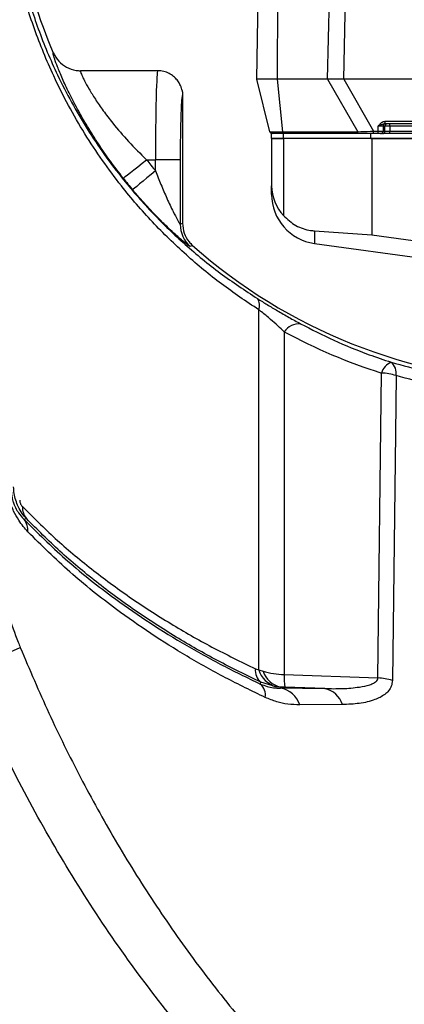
# Model space of a CAD drawing. Extents: x 0 to 8410, y 0 to 5940.
# Tile 83 of 110: x 5543 to 5621, y 4484 to 4683. Entities that reach past the tile are written whole.
import ezdxf

# ---------------------------------------------------------------- set-up
doc = ezdxf.new("R2010")
doc.units = 0
doc.header["$LTSCALE"] = 10
doc.layers.get('0').update_dxf_attribs({"linetype": 'CONTINUOUS'})
doc.styles.add('SLDTEXTSTYLE0', font='TXT', dxfattribs={"width": 0.605})
doc.dimstyles.new('SLDDIMSTYLE12', dxfattribs={"dimtxt": 50, "dimasz": 50, "dimexe": 0, "dimexo": 0.0625, "dimgap": 12.5, "dimtad": 1, "dimdec": 1, "dimrnd": 1e-09, "dimzin": 12, "dimtxsty": 'SLDTEXTSTYLE0', "dimsah": 1, "dimcen": 0.09, "dimazin": 3, "dimtfac": 1, "dimtofl": 0, "dimtmove": 0, "dimatfit": 3, "dimtolj": 1, "dimtzin": 12})

# ---------------------------------------------------------------- blocks, each defined once
blk = doc.blocks.new('_D_20')
at = {"color": 7, "linetype": 'CONTINUOUS'}
for p, q in [((5434.08, 4679.45), (5434.08, 5337.99)), ((5691.08, 5255.51), (5691.08, 5337.99)), ((5434.08, 5322.99), (5691.08, 5322.99))]:
    blk.add_line(p, q, dxfattribs=at)
for points in [[(5434.08, 5322.99), (5484.08, 5315.49), (5484.08, 5330.49)], [(5691.08, 5322.99), (5641.08, 5330.49), (5641.08, 5315.49)]]:
    blk.add_solid(points, dxfattribs=at)
at = {"color": 7, "linetype": 'CONTINUOUS', "insert": (5505.29, 5387.45), "char_height": 50, "attachment_point": 1, "style": 'SLDTEXTSTYLE0'}
blk.add_mtext('257', dxfattribs=at)

msp = doc.modelspace()

# ---------------------------------------------------------------- linework, layer by layer
at = {"color": 7, "linetype": 'CONTINUOUS'}
for p, q in [((5591.080931, 4670.752945), (5591.976528, 4722.061696)), ((5571.077888, 4672.452869), (5555.507724, 4672.452869)), ((5595.233773, 4670.752945), (5591.080931, 4670.752945)), ((5593.729039, 4660.131993), (5591.080931, 4670.752945)), ((5605.366041, 4670.752945), (5595.233773, 4670.752945)), ((5608.619933, 4670.752945), (5605.366041, 4670.752945)), ((5635.179234, 4670.752945), (5608.619933, 4670.752945)), ((5576.080931, 4667.451801), (5576.080931, 4641.637387)), ((5625.161437, 4661.752882), (5617.000428, 4661.752882)), ((5594.080922, 4658.75298), (5594.080922, 4659.752908)), ((5594.080945, 4659.752908), (5594.080922, 4659.752908)), ((5596.439493, 4659.752908), (5594.080945, 4659.752908)), ((5614.080955, 4659.752908), (5596.439493, 4659.752908)), ((5614.080955, 4658.75298), (5614.080955, 4659.752908)), ((5635.179252, 4659.752908), (5614.080955, 4659.752908)), ((5594.080945, 4658.75298), (5594.080922, 4658.75298)), ((5594.08093, 4658.75298), (5594.08093, 4649.208846)), ((5594.08093, 4658.75298), (5596.453984, 4658.75298)), ((5596.439493, 4658.75298), (5594.080945, 4658.75298)), ((5614.080955, 4658.75298), (5596.439493, 4658.75298)), ((5614.080955, 4658.75298), (5614.295264, 4658.75298)), ((5635.179252, 4658.75298), (5614.080955, 4658.75298)), ((5614.295264, 4658.75298), (5614.295264, 4639.300408)), ((5614.295264, 4658.75298), (5635.179234, 4658.75298)), ((5602.716458, 4640.104475), (5614.295264, 4639.300408)), ((5614.295264, 4639.300408), (5624.580895, 4637.864056)), ((5602.716458, 4637.563529), (5657.080938, 4630.075636))]:
    msp.add_line(p, q, dxfattribs=at)
at = {"color": 8, "linetype": 'CONTINUOUS'}
for p, q in [((5595.233773, 4670.752945), (5595.598047, 4722.061696)), ((5605.366041, 4670.752945), (5606.562254, 4722.061696)), ((5608.619933, 4670.752945), (5609.816049, 4722.057285)), ((5596.310859, 4660.131993), (5595.233773, 4670.752945)), ((5605.366041, 4670.752945), (5611.460258, 4660.131993)), ((5608.619933, 4670.752945), (5614.649755, 4660.244169)), ((5615.577703, 4660.244169), (5615.592604, 4661.261621)), ((5616.577265, 4661.261621), (5616.562364, 4660.244169)), ((5616.957341, 4661.261621), (5616.577265, 4661.261621)), ((5616.94244, 4660.244169), (5616.957341, 4661.261621)), ((5617.000428, 4662.244144), (5625.161437, 4662.244144)), ((5617.000428, 4661.752882), (5617.000428, 4662.244144)), ((5617.942003, 4661.261621), (5617.927102, 4660.244169)), ((5617.942003, 4661.261621), (5617.942003, 4661.752882)), ((5624.219862, 4661.261621), (5617.942003, 4661.261621)), ((5593.729039, 4660.131993), (5596.310859, 4660.131993)), ((5594.080945, 4658.75298), (5594.080945, 4659.752908)), ((5596.310859, 4660.131993), (5611.460258, 4660.131993)), ((5596.439493, 4658.75298), (5596.439493, 4659.752908)), ((5614.649755, 4659.752908), (5614.649755, 4660.244169)), ((5614.649755, 4660.244169), (5615.577703, 4660.244169)), ((5615.577703, 4659.752908), (5615.577703, 4660.244169)), ((5616.562364, 4660.244169), (5616.94244, 4660.244169)), ((5617.927102, 4659.752908), (5617.927102, 4660.244169)), ((5617.927102, 4660.244169), (5624.234763, 4660.244169)), ((5596.453984, 4658.75298), (5596.453984, 4643.182697)), ((5568.829735, 4654.452982), (5570.623917, 4654.452982)), ((5575.620872, 4654.452982), (5570.623917, 4654.452982)), ((5570.623917, 4652.244868), (5570.623917, 4654.452982)), ((5575.620872, 4654.452982), (5575.620872, 4641.430798)), ((5575.620872, 4641.430798), (5576.080931, 4641.637387)), ((5602.716458, 4640.104475), (5602.716458, 4637.563529)), ((5578.098861, 4637.150946), (5577.629914, 4636.952224)), ((5591.466439, 4551.443877), (5591.466439, 4624.162855)), ((5596.635339, 4619.69358), (5596.635339, 4550.450983)), ((5615.513367, 4549.776139), (5616.244686, 4611.373606)), ((5544.568782, 4581.96229), (5544.088577, 4581.783357)), ((5590.804276, 4551.630201), (5591.466439, 4551.443877)), ((5591.466439, 4551.443877), (5592.348647, 4551.136913)), ((5596.635339, 4550.450983), (5615.513367, 4549.776139)), ((5591.790018, 4548.545303), (5591.878926, 4548.917832)), ((5595.02313, 4547.99706), (5591.878926, 4548.917832)), ((5595.900421, 4547.93066), (5595.02313, 4547.99706)), ((5604.840268, 4547.620955), (5596.757759, 4547.909799)), ((5608.353135, 4544.40445), (5599.749935, 4544.332805))]:
    msp.add_line(p, q, dxfattribs=at)
at = {"color": 8, "linetype": 'CONTINUOUS', "flags": 128}
for points in [[(5596.508187, 4659.752908), (5596.474615, 4659.759822), (5596.441974, 4659.780207), (5596.411144, 4659.813466), (5596.38298, 4659.858885), (5596.358244, 4659.915152), (5596.337629, 4659.980598), (5596.321684, 4660.053554), (5596.310859, 4660.131993)], [(5611.657587, 4659.752908), (5611.624022, 4659.759822), (5611.591374, 4659.780207), (5611.560551, 4659.813466), (5611.53238, 4659.858885), (5611.507652, 4659.915152), (5611.487028, 4659.980598), (5611.471084, 4660.053554), (5611.460258, 4660.131993)], [(5564.125111, 4650.735083), (5564.242889, 4650.828066), (5564.52923, 4651.054444), (5564.973583, 4651.405516), (5565.55963, 4651.868644), (5566.265849, 4652.426782), (5567.066272, 4653.059306), (5567.9315, 4653.743091), (5568.829735, 4654.452982)], [(5570.623917, 4652.244868), (5569.745277, 4651.510897), (5568.898928, 4650.803866), (5568.115962, 4650.149884), (5567.425151, 4649.572792), (5566.851881, 4649.093928), (5566.417215, 4648.730817), (5566.137132, 4648.496928), (5566.021909, 4648.400607)], [(5619.200614, 4610.85278), (5619.057079, 4599.157872), (5618.446794, 4549.262824)], [(5532.470469, 4551.328244), (5534.081002, 4552.006307), (5535.717447, 4552.695813), (5537.328188, 4553.374829), (5538.862457, 4554.022017), (5540.271853, 4554.61699), (5541.511943, 4555.141034), (5542.543625, 4555.577579), (5543.33437, 4555.912795)], [(5595.900421, 4547.93066), (5595.857096, 4547.757926), (5595.845071, 4547.709885)]]:
    msp.add_lwpolyline(points, dxfattribs=at)
at = {"color": 7, "linetype": 'CONTINUOUS'}
for centre, radius, start, end in [((5651.080933, 4719.452925), 110, 180, 203.21769158), ((5594.214183, 4660.252925), 0.5, 194, 270), ((5603.004846, 4649.2427), 8.92398, 180.21735945, 222.77097689), ((5604.080914, 4647.469992), 10, 180, 262.15776276), ((5651.080933, 4719.452925), 110, 228.43468752, 268)]:
    msp.add_arc(centre, radius, start, end, dxfattribs=at)
at = {"color": 8, "linetype": 'CONTINUOUS'}
for centre, radius, start, end in [((5617.073215, 4661.256923), 0.495972, 90.41856682, 179.45730648), ((5617.453291, 4661.256923), 0.495972, 90.41769552, 179.45731071), ((5616.066292, 4660.248989), 0.496095, 270.43164125, 359.44336498), ((5616.446376, 4660.248981), 0.496088, 270.43166068, 359.44421262), ((5651.080933, 4719.452925), 104.834441, 218.31797796, 219.87299342), ((5651.080933, 4719.452925), 110.830786, 218.31797796, 219.87299342), ((5581.62461, 4641.434107), 6.003739, 180.03158692, 228.28942907), ((5589.257069, 4625.067784), 2.387512, 337.72665235, 33.96015539), ((5599.69515, 4617.674957), 3.66569, 86.58503111, 146.58631791), ((5619.596069, 4610.346538), 3.50523, 113.52230615, 162.96174954), ((5616.260948, 4611.303129), 2.973962, 351.29017044, 49.38009086), ((5615.804104, 4600.224541), 11.157767, 72.27746294, 87.73699566), ((5547.563701, 4584.320844), 3.812128, 178.91414036, 218.22108329), ((5541.105132, 4579.461745), 3.780321, 357.29622241, 37.88879323), ((5593.836322, 4551.262433), 3.054268, 173.08416735, 230.14309599), ((5596.293321, 4552.866183), 5.032072, 196.41831953, 255.37928908), ((5596.857571, 4552.561348), 4.728573, 197.53208803, 258.32158917), ((5608.77145, 4549.762094), 12.155647, 176.7511735, 188.76496198), ((5615.073966, 4538.626661), 11.158134, 72.40568213, 87.74314003), ((5589.817218, 4546.262805), 3.016908, 351.6846703, 49.16261867), ((5594.927155, 4542.702407), 5.090914, 18.67843109, 79.6124932), ((5603.865327, 4543.029665), 4.693661, 17.03180221, 78.01155471)]:
    msp.add_arc(centre, radius, start, end, dxfattribs=at)
for centre, major_axis, ratio, start_param, end_param in [((5571.077885, 4654.452925), (0, 18), 0.0252205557, 6.283138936, 7.853981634), ((5576.074839, 4654.452925), (0, 13), 0.0349207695, 6.2697620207, 6.6800390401), ((5615.592223, 4661.252925), (1.000215, 0.007324), 0.0087210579, 0.1743413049, 1.5703491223), ((5617.94213, 4661.252925), (1, -0.007322), 0.0087247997, 1.5709880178, 2.9669958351), ((5615.577576, 4660.252925), (1, -0.007322), 0.0087247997, 4.7125806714, 6.1085884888), ((5617.927483, 4660.252925), (1.000215, 0.007324), 0.0087210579, 3.3159339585, 4.7119417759), ((5651.211313, 4721.1496), (8.827504, 114.874994), 0.999466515, 2.7245616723, 2.9098009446), ((5597.158697, 4555.796785), (9.999834, -0.107513), 0.5356764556, 4.2163474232, 4.6657883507), ((5691.734031, 4535.743639), (187.912289, -7.240035), 0.0511689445, 2.0534855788, 2.1082836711), ((5596.862431, 4547.807149), (1.999996, -0.076848), 0.0493177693, 1.6250511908, 2.0744921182)]:
    msp.add_ellipse(centre, major_axis=major_axis, ratio=ratio, start_param=start_param, end_param=end_param, dxfattribs=at)
at = {"color": 7, "linetype": 'CONTINUOUS'}
msp.add_ellipse((5576.074839, 4654.452925), major_axis=(0, 13), ratio=0.0349207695, start_param=0.3968537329, end_param=1.5707963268, dxfattribs=at)
at = {"color": 8, "linetype": 'CONTINUOUS'}
for points, knots in [([(5591.466439, 4624.162855), (5588.933998, 4625.857313), (5583.869325, 4629.246088), (5576.7119, 4635.195297), (5569.934705, 4641.793156), (5564.348208, 4648.268889), (5559.864897, 4654.292649), (5556.288461, 4659.721879), (5552.99711, 4665.42505), (5550.238945, 4670.934071), (5547.983585, 4676.112038), (5546.143303, 4680.94017), (5544.522188, 4685.82965), (5543.649078, 4689.07925), (5543.212523, 4690.70405)], [0, 0, 0, 0, 0.11084900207, 0.22168882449, 0.33589887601, 0.45008236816, 0.52540583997, 0.60071751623, 0.6779909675, 0.75524329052, 0.81554037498, 0.87583110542, 0.93791553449, 1, 1, 1, 1]), ([(5544.159283, 4689.915004), (5544.570746, 4688.424438), (5545.393684, 4685.443267), (5546.946556, 4680.85396), (5548.748403, 4676.222644), (5550.967975, 4671.246145), (5553.633369, 4666.04313), (5556.810953, 4660.638076), (5560.316766, 4655.407984), (5564.703907, 4649.626319), (5570.070972, 4643.510007), (5576.605415, 4637.217085), (5583.630987, 4631.428543), (5588.701811, 4628.077221), (5591.237334, 4626.401486)], [0, 0, 0, 0, 0.0592080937, 0.1184177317, 0.1796896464, 0.2409714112, 0.3158612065, 0.3907741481, 0.4679342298, 0.545109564, 0.6570747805, 0.7690687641, 0.8845293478, 1, 1, 1, 1]), ([(5564.125111, 4650.735083), (5563.247199, 4651.876198), (5561.48866, 4654.161957), (5559.067529, 4657.685026), (5556.825768, 4661.232095), (5554.839385, 4664.71887), (5553.137281, 4668.011986), (5551.787473, 4670.92333), (5550.820627, 4673.250389), (5550.227094, 4674.886341), (5549.934852, 4675.886519), (5549.971744, 4676.022798), (5549.989437, 4676.088157)], [0, 0, 0, 0, 0.102906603, 0.2061315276, 0.3088646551, 0.414341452, 0.5197312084, 0.6237731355, 0.7277309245, 0.8209414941, 0.9141247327, 1, 1, 1, 1]), ([(5555.507724, 4672.452869), (5555.484404, 4672.408988), (5555.437621, 4672.320955), (5555.70752, 4671.605666), (5556.260521, 4670.446116), (5557.168634, 4668.789958), (5558.443396, 4666.720261), (5560.055894, 4664.367336), (5562.251111, 4661.484009), (5565.14953, 4658.080281), (5567.58851, 4655.676364), (5568.829735, 4654.452982)], [0, 0, 0, 0, 0.0884681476, 0.1774826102, 0.2696748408, 0.3692570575, 0.4727326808, 0.5760550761, 0.6823772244, 0.8383580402, 1, 1, 1, 1]), ([(5615.592604, 4661.261621), (5615.593823, 4661.263369), (5615.646432, 4661.338817), (5615.833414, 4661.599906), (5616.140851, 4661.943978), (5616.588041, 4662.200027), (5616.862768, 4662.229417), (5617.000428, 4662.244144)], [0, 0, 0, 0, 0.0035815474, 0.1545396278, 0.5402027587, 0.7696042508, 1, 1, 1, 1]), ([(5617.000428, 4661.752882), (5616.919052, 4661.744391), (5616.741006, 4661.725814), (5616.392425, 4661.573334), (5616.022339, 4661.411627), (5615.69849, 4661.300325), (5615.59467, 4661.262376), (5615.592604, 4661.261621)], [0, 0, 0, 0, 0.1620675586, 0.3545955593, 0.7903801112, 0.9958283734, 1, 1, 1, 1]), ([(5611.460258, 4660.131993), (5612.299029, 4660.160733), (5613.341606, 4660.196456), (5614.435849, 4660.236367), (5614.649755, 4660.244169)], [0, 0, 0, 0, 0.8045167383, 1, 1, 1, 1]), ([(5570.623917, 4652.244868), (5570.98769, 4651.308725), (5571.719026, 4649.426686), (5572.924084, 4646.635242), (5574.070943, 4644.20047), (5574.925181, 4642.555535), (5575.337394, 4641.830031), (5575.530217, 4641.520372), (5575.604581, 4641.424944), (5575.61862, 4641.429988), (5575.620872, 4641.430798)], [0, 0, 0, 0, 0.21751268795, 0.4372913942, 0.66333481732, 0.82115550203, 0.8936075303, 0.93144107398, 0.98899995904, 1, 1, 1, 1]), ([(5577.629914, 4636.952224), (5577.564283, 4636.978332), (5577.403137, 4637.042436), (5576.528251, 4637.729608), (5575.40884, 4638.685784), (5574.252928, 4639.719821), (5572.893562, 4640.995535), (5570.99086, 4642.872956), (5568.650869, 4645.331271), (5566.898818, 4647.376807), (5566.021909, 4648.400607)], [0, 0, 0, 0, 0.0962937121, 0.2364356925, 0.3224159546, 0.4085097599, 0.5161090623, 0.6238465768, 0.8117335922, 1, 1, 1, 1]), ([(5591.237334, 4626.401486), (5591.878981, 4626.002236), (5593.18753, 4625.188021), (5595.345417, 4623.898733), (5597.624294, 4622.584493), (5599.143438, 4621.754745), (5599.913505, 4621.334138)], [0, 0, 0, 0, 0.2273240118, 0.4635952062, 0.728091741, 1, 1, 1, 1]), ([(5596.635339, 4619.69358), (5596.202605, 4620.097059), (5595.329207, 4620.911411), (5593.810101, 4622.262589), (5592.478097, 4623.388196), (5591.661751, 4624.013298), (5591.466439, 4624.162855)], [0, 0, 0, 0, 0.2809468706, 0.5670416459, 0.8964140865, 1, 1, 1, 1]), ([(5599.913505, 4621.334138), (5602.128445, 4620.196788), (5606.575984, 4617.913019), (5612.755134, 4615.381149), (5616.715657, 4614.05613), (5618.197111, 4613.5605)], [0, 0, 0, 0, 0.3830945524, 0.7692433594, 1, 1, 1, 1]), ([(5618.197111, 4613.5605), (5620.53583, 4612.914441), (5625.222242, 4611.619842), (5632.439812, 4610.268158), (5639.780682, 4609.32191), (5644.739691, 4609.1139), (5647.22417, 4609.009686)], [0, 0, 0, 0, 0.247564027, 0.4960779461, 0.7475333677, 1, 1, 1, 1]), ([(5648.925864, 4606.299224), (5646.435319, 4606.387412), (5641.444012, 4606.564149), (5633.976056, 4607.48057), (5626.528787, 4608.838923), (5621.646753, 4610.180556), (5619.200614, 4610.85278)], [0, 0, 0, 0, 0.2474126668, 0.4958401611, 0.7473910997, 1, 1, 1, 1]), ([(5544.881244, 4579.283419), (5544.559757, 4579.635765), (5543.91746, 4580.339716), (5542.925946, 4581.720884), (5541.905619, 4583.535292), (5541.044777, 4585.827649), (5540.525456, 4588.303904), (5540.476015, 4589.741925), (5540.449237, 4590.520802)], [0, 0, 0, 0, 0.1303283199, 0.2603819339, 0.4193465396, 0.6006826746, 0.7837172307, 1, 1, 1, 1]), ([(5541.505803, 4588.16463), (5541.508912, 4587.745969), (5541.513443, 4587.135575), (5541.684338, 4586.150605), (5541.863689, 4585.455211), (5542.083743, 4584.81235), (5542.462919, 4583.956219), (5543.120057, 4582.852576), (5543.689203, 4582.187469), (5544.049666, 4581.822729), (5544.088577, 4581.783357)], [0, 0, 0, 0, 0.2364628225, 0.3447557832, 0.4083236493, 0.4927908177, 0.5636229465, 0.7126850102, 0.9689850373, 1, 1, 1, 1]), ([(5544.568782, 4581.96229), (5544.276717, 4582.307094), (5543.647283, 4583.050188), (5542.925902, 4584.316662), (5542.391882, 4585.680636), (5542.067673, 4587.023306), (5542.009532, 4587.921554), (5541.981344, 4588.357034)], [0, 0, 0, 0, 0.193032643, 0.4160080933, 0.6139887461, 0.8128576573, 1, 1, 1, 1]), ([(5543.212523, 4585.699501), (5543.215605, 4585.614355), (5543.221538, 4585.450421), (5543.284566, 4585.166532), (5543.402557, 4584.869747), (5543.56797, 4584.598708), (5543.690891, 4584.461558), (5543.752258, 4584.393086)], [0, 0, 0, 0, 0.2073753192, 0.3992663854, 0.5774305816, 0.7890356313, 1, 1, 1, 1]), ([(5543.752258, 4584.393086), (5545.919947, 4582.227197), (5550.265083, 4577.885666), (5557.544229, 4571.801814), (5565.329109, 4566.05116), (5573.481838, 4560.791588), (5581.951758, 4555.940575), (5587.849613, 4553.068854), (5590.804276, 4551.630201)], [0, 0, 0, 0, 0.1711494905, 0.3430694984, 0.5112282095, 0.680116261, 0.83974704, 1, 1, 1, 1]), ([(5544.088577, 4581.783357), (5546.786296, 4579.110776), (5552.201193, 4573.746338), (5560.608834, 4567.032983), (5568.595104, 4561.416582), (5575.925767, 4556.833038), (5583.629322, 4552.498715), (5589.066722, 4549.864592), (5591.790018, 4548.545303)], [0, 0, 0, 0, 0.2106254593, 0.4227701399, 0.5667643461, 0.7112452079, 0.8553785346, 1, 1, 1, 1]), ([(5591.878926, 4548.917832), (5588.942261, 4550.349062), (5583.057807, 4553.216943), (5574.593457, 4558.069117), (5566.401738, 4563.359654), (5558.570209, 4569.152342), (5551.197596, 4575.323675), (5546.781649, 4579.746151), (5544.568782, 4581.96229)], [0, 0, 0, 0, 0.1593414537, 0.3192865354, 0.4874123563, 0.6562498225, 0.8277439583, 1, 1, 1, 1]), ([(5592.80241, 4545.826497), (5590.095233, 4547.138132), (5584.672003, 4549.765701), (5576.977299, 4554.095538), (5569.622796, 4558.695295), (5561.619271, 4564.32615), (5553.12977, 4571.104681), (5547.637221, 4576.550759), (5544.881244, 4579.283419)], [0, 0, 0, 0, 0.1439623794, 0.28839671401, 0.43236081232, 0.57679644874, 0.78765063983, 1, 1, 1, 1]), ([(5540.919875, 4562.490287), (5541.554439, 4560.642514), (5542.311832, 4558.437075), (5543.19168, 4556.265044), (5543.33437, 4555.912795)], [0, 0, 0, 0, 0.8378251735, 1, 1, 1, 1]), ([(5543.33437, 4555.912795), (5545.216294, 4551.470767), (5548.981161, 4542.584305), (5555.402343, 4529.611347), (5562.452404, 4516.846842), (5570.211483, 4504.36842), (5578.68754, 4492.235149), (5588.230503, 4480.097073), (5598.949898, 4468.117848), (5609.690141, 4457.726884), (5619.725863, 4449.215255), (5628.803559, 4442.339904), (5638.83532, 4435.646593), (5649.874691, 4429.225736), (5658.022474, 4425.516197), (5662.108443, 4423.65593)], [0, 0, 0, 0, 0.0790969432, 0.1582367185, 0.2373265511, 0.3183229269, 0.3993755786, 0.4803575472, 0.5720196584, 0.6636705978, 0.7262866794, 0.7889482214, 0.8515523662, 0.9255561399, 1, 1, 1, 1]), ([(5658.398912, 4415.568771), (5658.398871, 4415.568771), (5653.653893, 4415.568762), (5645.697158, 4422.1283), (5633.134113, 4427.932051), (5621.402113, 4435.94513), (5610.141066, 4444.389196), (5599.443028, 4453.6508), (5589.315903, 4463.518882), (5578.879978, 4474.947404), (5568.338502, 4488.073706), (5557.899378, 4502.99872), (5548.425332, 4518.586001), (5539.841975, 4534.678945), (5534.925101, 4545.784208), (5532.470469, 4551.328244)], [0, 0, 0, 0, 0.0000006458, 0.0747755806, 0.1495585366, 0.2237834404, 0.298229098, 0.3727925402, 0.4473195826, 0.5216126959, 0.6170592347, 0.7127889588, 0.8086611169, 0.9044786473, 1, 1, 1, 1]), ([(5604.840268, 4547.620955), (5606.019227, 4547.606445), (5608.375162, 4547.57745), (5611.416462, 4547.828954), (5613.538066, 4548.246252), (5614.70155, 4548.71306), (5615.267177, 4549.120126), (5615.489634, 4549.510958), (5615.507984, 4549.715994), (5615.513367, 4549.776139)], [0, 0, 0, 0, 0.2927566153, 0.5850212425, 0.774179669, 0.8575377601, 0.9341480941, 0.9806831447, 1, 1, 1, 1]), ([(5591.790018, 4548.545303), (5592.247365, 4548.36501), (5593.174362, 4547.999574), (5594.527616, 4547.744913), (5595.379597, 4547.722261), (5595.845071, 4547.709885)], [0, 0, 0, 0, 0.3064095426, 0.6210613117, 1, 1, 1, 1]), ([(5618.446794, 4549.262824), (5618.402769, 4548.873088), (5618.31519, 4548.097797), (5617.726514, 4547.163471), (5616.675495, 4546.169336), (5614.718467, 4545.210618), (5611.80917, 4544.526399), (5609.506238, 4544.445138), (5608.353135, 4544.40445)], [0, 0, 0, 0, 0.0983508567, 0.1956466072, 0.2932375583, 0.4828461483, 0.7410554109, 1, 1, 1, 1]), ([(5599.749935, 4544.332805), (5598.945912, 4544.358369), (5597.440085, 4544.406248), (5595.09405, 4544.886547), (5593.572716, 4545.510545), (5592.80241, 4545.826497)], [0, 0, 0, 0, 0.3612535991, 0.6765800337, 1, 1, 1, 1])]:
    msp.add_open_spline(points, degree=3, knots=knots, dxfattribs=at)
at = {"color": 7, "linetype": 'CONTINUOUS'}
for points, knots in [([(5549.989437, 4676.088157), (5550.316374, 4675.494393), (5550.970242, 4674.306878), (5552.628002, 4673.064376), (5554.202684, 4672.533081), (5555.183324, 4672.454017), (5555.491482, 4672.452927), (5555.507724, 4672.452869)], [0, 0, 0, 0, 0.2890637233, 0.5781216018, 0.8673222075, 0.9930069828, 1, 1, 1, 1]), ([(5576.014546, 4668.439212), (5575.97827, 4668.586723), (5575.903837, 4668.889394), (5575.666835, 4669.520177), (5575.272527, 4670.239709), (5574.673779, 4670.983301), (5573.857553, 4671.662979), (5572.846534, 4672.170391), (5571.886907, 4672.442124), (5571.285711, 4672.423596), (5571.078998, 4672.417226)], [0, 0, 0, 0, 0.0981559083, 0.2014019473, 0.3188646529, 0.4521109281, 0.5978225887, 0.7538432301, 0.9153622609, 1, 1, 1, 1]), ([(5576.013145, 4668.438854), (5576.017045, 4668.425311), (5576.031046, 4668.376689), (5576.049633, 4668.220555), (5576.066724, 4667.987664), (5576.07527, 4667.802075), (5576.079461, 4667.638039), (5576.080818, 4667.528783), (5576.080907, 4667.468264), (5576.080931, 4667.451801)], [0, 0, 0, 0, 0.1467712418, 0.5269424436, 0.7155982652, 0.8525787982, 0.9211592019, 0.9785533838, 1, 1, 1, 1]), ([(5614.255962, 4659.752908), (5614.187476, 4659.752908), (5613.295278, 4659.752908), (5612.44375, 4659.752908), (5611.657587, 4659.752908)], [0, 0, 0, 0, 0.0767611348, 1, 1, 1, 1]), ([(5594.08093, 4647.450748), (5594.08093, 4647.524002), (5594.08093, 4647.670512), (5594.08093, 4648.696067), (5594.08093, 4649.208846)], [0, 0, 0, 0, 0.4999990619, 1, 1, 1, 1]), ([(5596.453984, 4643.182697), (5597.258071, 4642.447568), (5598.864111, 4640.979259), (5601.176231, 4640.2594), (5602.461628, 4640.130107), (5602.716458, 4640.104475)], [0, 0, 0, 0, 0.4456399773, 0.8900978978, 1, 1, 1, 1]), ([(5576.080931, 4641.637387), (5576.148019, 4640.964536), (5576.282198, 4639.618824), (5577.136119, 4638.10076), (5577.856394, 4637.390156), (5578.098861, 4637.150946)], [0, 0, 0, 0, 0.3988069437, 0.7976202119, 1, 1, 1, 1])]:
    msp.add_open_spline(points, degree=3, knots=knots, dxfattribs=at)

# ---------------------------------------------------------------- dimensions: what is measured, and where the dimension line sits
dim = msp.add_linear_dim(base=(5691.080933, 5322.993228), p1=(5434.080933, 4659.452925), p2=(5691.080933, 5235.505024), dimstyle='SLDDIMSTYLE12', dxfattribs=at)
dim.commit()
dim.dimension.update_dxf_attribs({"geometry": '_D_20', "text_midpoint": (5562.580933, 5322.993228), "dimtype": 160})

doc.saveas('drawing.dxf')
